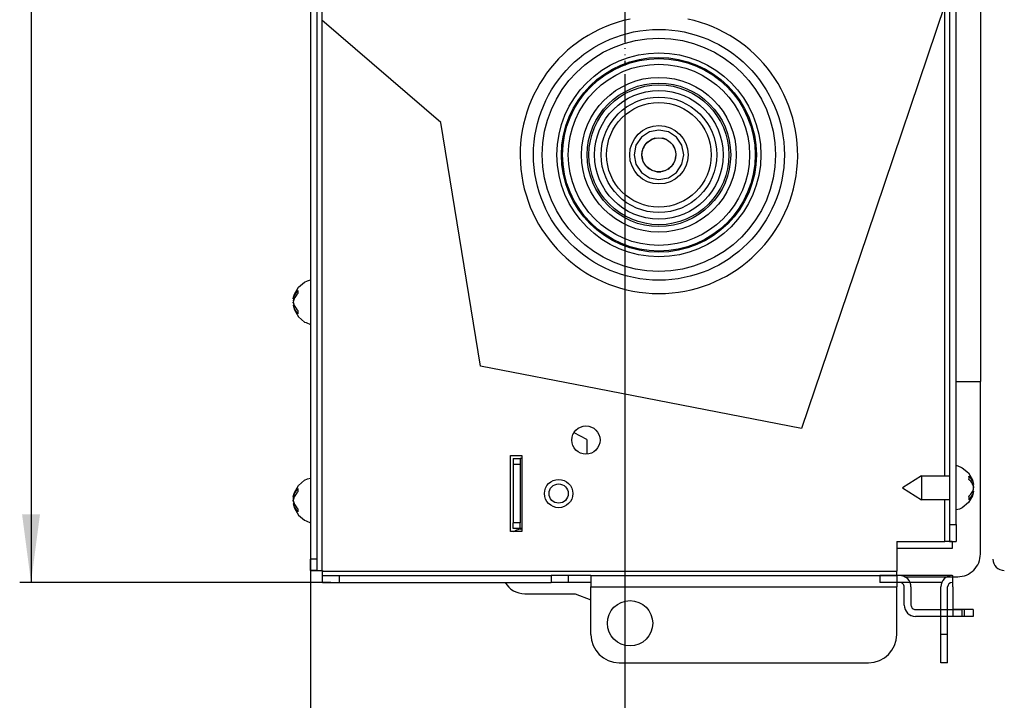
# Model space of a CAD drawing. Extents: x 2294 to 4489, y 2818 to 4211.
# Tile 27 of 32: x 4009 to 4182, y 3382 to 3502. Entities that reach past the tile are written whole.
import ezdxf

# ---------------------------------------------------------------- set-up
doc = ezdxf.new("R2010")
doc.units = 0
doc.linetypes.add('PHANTOM', pattern=[13, 10, -1, 0, -1, 0, -1])
doc.layers.get('0').update_dxf_attribs({"linetype": 'CONTINUOUS'})
doc.layers.add('1', color=7, linetype='CONTINUOUS')
doc.styles.add('CONVERTER_11', font='txt.shx', dxfattribs={"width": 0.9})
doc.dimstyles.new('ME10_DIM_14', dxfattribs={"dimtxt": 12, "dimasz": 12, "dimexe": 2, "dimexo": 1.5, "dimgap": 2, "dimtad": 1, "dimtxsty": 'CONVERTER_11', "dimsah": 1, "dimcen": 0.09, "dimclrd": 2, "dimclre": 2, "dimclrt": 2, "dimazin": 3, "dimtfac": 1, "dimtdec": 4, "dimtofl": 0, "dimtmove": 0, "dimatfit": 3, "dimtolj": 1, "dimtzin": 0})
doc.dimstyles.new('ME10_DIM_23', dxfattribs={"dimtxt": 12, "dimasz": 12, "dimexe": 2, "dimexo": 1.5, "dimgap": 2, "dimtad": 1, "dimtxsty": 'CONVERTER_11', "dimsah": 1, "dimcen": 0.09, "dimclrd": 2, "dimclre": 2, "dimclrt": 2, "dimazin": 3, "dimtfac": 1, "dimtdec": 4, "dimtofl": 0, "dimtmove": 0, "dimatfit": 3, "dimtolj": 1, "dimtzin": 0})

# ---------------------------------------------------------------- blocks, each defined once
blk = doc.blocks.new('*D6')
at = {"layer": '1', "color": 2, "linetype": 'CONTINUOUS'}
for p, q in [((4059.98, 3550.06), (4059.98, 3279.3)), ((4115.48, 3492.73), (4115.48, 3279.3)), ((4115.48, 3281.3), (4059.98, 3281.3))]:
    blk.add_line(p, q, dxfattribs=at)
at = {"layer": '1', "color": 2}
for points in [[(4071.98, 3282.88), (4071.98, 3279.72), (4059.98, 3281.3)], [(4103.48, 3279.72), (4103.48, 3282.88), (4115.48, 3281.3)]]:
    blk.add_solid(points, dxfattribs=at)
at = {"layer": '1', "color": 2, "insert": (4071.23, 3284.5), "char_height": 12, "attachment_point": 7, "rotation": 0.0001, "style": 'CONVERTER_11'}
blk.add_mtext('55,5', dxfattribs=at)
blk = doc.blocks.new('*D15')
at = {"layer": '1', "color": 2, "linetype": 'CONTINUOUS'}
for p, q in [((4069, 4038.97), (4008.64, 4038.97)), ((4010.64, 4038.97), (4010.64, 3402.97)), ((4063.58, 3402.97), (4008.64, 3402.97))]:
    blk.add_line(p, q, dxfattribs=at)
at = {"layer": '1', "color": 2}
for points in [[(4012.22, 4026.97), (4009.06, 4026.97), (4010.64, 4038.97)], [(4009.06, 3414.97), (4012.22, 3414.97), (4010.64, 3402.97)]]:
    blk.add_solid(points, dxfattribs=at)
at = {"layer": '1', "color": 2, "insert": (4008.64, 3677.25), "char_height": 12, "attachment_point": 7, "rotation": 90, "style": 'CONVERTER_11'}
blk.add_mtext('636', dxfattribs=at)
blk = doc.blocks.new('SL')
at = {"color": 7, "linetype": 'CONTINUOUS'}
for p, q in [((4059.978, 3551.559), (4059.978, 3407.067)), ((4061.178, 3407.067), (4061.178, 3551.559)), ((4172.778, 3534.367), (4172.778, 3413.167)), ((4173.978, 3413.167), (4173.978, 3534.367)), ((4178.23, 3511.91), (4178.23, 3439.363)), ((4118.381, 3481.564), (4117.432, 3480.143)), ((4119.802, 3482.514), (4118.381, 3481.564)), ((4121.478, 3482.847), (4119.802, 3482.514)), ((4121.088, 3481.421), (4121.478, 3481.467)), ((4123.154, 3482.514), (4121.478, 3482.847)), ((4121.478, 3481.467), (4121.868, 3481.421)), ((4124.575, 3481.564), (4123.154, 3482.514)), ((4125.525, 3480.143), (4124.575, 3481.564)), ((4117.432, 3480.143), (4117.098, 3478.467)), ((4119.072, 3480.259), (4119.147, 3480.338)), ((4119.28, 3480.48), (4119.55, 3480.765)), ((4119.55, 3480.765), (4119.878, 3480.981)), ((4120.04, 3481.088), (4120.132, 3481.148)), ((4120.786, 3481.386), (4120.895, 3481.399)), ((4122.061, 3481.399), (4122.17, 3481.386)), ((4122.825, 3481.148), (4122.916, 3481.088)), ((4123.079, 3480.981), (4123.407, 3480.765)), ((4123.407, 3480.765), (4123.676, 3480.48)), ((4123.809, 3480.338), (4123.885, 3480.259)), ((4125.858, 3478.467), (4125.525, 3480.143)), ((4117.098, 3478.467), (4117.432, 3476.791)), ((4118.483, 3478.293), (4118.49, 3478.402)), ((4118.501, 3478.596), (4118.524, 3478.988)), ((4118.524, 3478.988), (4118.636, 3479.364)), ((4118.692, 3479.55), (4118.724, 3479.655)), ((4124.233, 3479.655), (4124.264, 3479.55)), ((4124.32, 3479.364), (4124.433, 3478.988)), ((4124.433, 3478.988), (4124.455, 3478.596)), ((4124.467, 3478.402), (4124.473, 3478.293)), ((4125.525, 3476.791), (4125.858, 3478.467)), ((4117.432, 3476.791), (4118.381, 3475.37)), ((4118.648, 3477.506), (4118.604, 3477.607)), ((4118.88, 3476.967), (4118.725, 3477.328)), ((4119.115, 3476.652), (4118.88, 3476.967)), ((4119.296, 3476.408), (4119.231, 3476.496)), ((4123.726, 3476.496), (4123.66, 3476.408)), ((4124.076, 3476.967), (4123.842, 3476.652)), ((4124.232, 3477.328), (4124.076, 3476.967)), ((4124.352, 3477.607), (4124.309, 3477.506)), ((4124.575, 3475.37), (4125.525, 3476.791)), ((4118.381, 3475.37), (4119.802, 3474.42)), ((4119.928, 3475.911), (4119.83, 3475.961)), ((4120.452, 3475.648), (4120.101, 3475.824)), ((4120.834, 3475.557), (4120.452, 3475.648)), ((4121.13, 3475.487), (4121.023, 3475.513)), ((4121.933, 3475.513), (4121.826, 3475.487)), ((4122.504, 3475.648), (4122.122, 3475.557)), ((4122.855, 3475.824), (4122.504, 3475.648)), ((4123.127, 3475.961), (4123.029, 3475.911)), ((4123.154, 3474.42), (4124.575, 3475.37)), ((4119.802, 3474.42), (4121.478, 3474.087)), ((4121.478, 3474.087), (4123.154, 3474.42)), ((4057.845, 3455.088), (4058.943, 3455.998)), ((4058.943, 3455.998), (4059.432, 3456.228)), ((4059.432, 3456.228), (4059.978, 3456.382)), ((4056.988, 3453.331), (4057.127, 3453.862)), ((4057.127, 3453.862), (4057.845, 3455.088)), ((4056.917, 3453.033), (4056.988, 3453.331)), ((4056.926, 3453.091), (4056.917, 3453.033)), ((4056.917, 3453.033), (4057.089, 3453.033)), ((4056.939, 3452.337), (4056.917, 3452.467)), ((4057.083, 3451.901), (4056.917, 3451.901)), ((4056.917, 3451.901), (4057.127, 3451.072)), ((4056.961, 3452.273), (4056.939, 3452.337)), ((4056.961, 3452.661), (4056.999, 3452.825)), ((4056.999, 3452.825), (4057.083, 3453.033)), ((4057.127, 3451.072), (4057.845, 3449.846)), ((4057.845, 3449.846), (4058.943, 3448.936)), ((4058.943, 3448.936), (4059.183, 3448.839)), ((4059.183, 3448.839), (4059.978, 3448.484)), ((4173.978, 3438.463), (4178.23, 3438.463)), ((4178.23, 3439.363), (4178.23, 3438.463)), ((4178.23, 3407.967), (4178.23, 3438.463)), ((4108.778, 3428.192), (4106.509, 3429.393)), ((4108.778, 3428.192), (4108.778, 3425.637)), ((4095.278, 3425.354), (4097.278, 3425.354)), ((4095.278, 3411.954), (4095.278, 3425.354)), ((4095.778, 3424.854), (4096.978, 3424.854)), ((4095.778, 3424.854), (4095.778, 3423.854)), ((4097.278, 3424.854), (4096.978, 3424.854)), ((4096.978, 3424.854), (4096.978, 3423.854)), ((4097.278, 3425.354), (4097.278, 3411.954)), ((4095.778, 3423.854), (4095.778, 3413.454)), ((4096.978, 3423.854), (4096.978, 3413.454)), ((4173.978, 3423.65), (4174.773, 3423.295)), ((4174.773, 3423.295), (4175.013, 3423.198)), ((4175.013, 3423.198), (4176.112, 3422.288)), ((4057.845, 3420.088), (4058.943, 3420.998)), ((4058.943, 3420.998), (4059.432, 3421.228)), ((4059.432, 3421.228), (4059.978, 3421.382)), ((4167.853, 3421.767), (4164.478, 3419.667)), ((4167.853, 3421.767), (4167.853, 3417.727)), ((4167.853, 3421.767), (4172.778, 3421.767)), ((4176.112, 3422.288), (4176.829, 3421.062)), ((4176.829, 3421.062), (4177.039, 3420.233)), ((4056.988, 3418.331), (4057.127, 3418.862)), ((4057.127, 3418.862), (4057.845, 3420.088)), ((4164.478, 3419.667), (4167.853, 3417.567)), ((4176.867, 3420.233), (4176.995, 3419.861)), ((4177.039, 3419.101), (4176.867, 3419.101)), ((4176.873, 3420.233), (4177.039, 3420.233)), ((4176.958, 3419.309), (4176.873, 3419.101)), ((4177.039, 3419.101), (4176.969, 3418.803)), ((4176.995, 3419.861), (4177.017, 3419.797)), ((4177.017, 3419.797), (4177.039, 3419.667)), ((4177.03, 3419.044), (4177.039, 3419.101)), ((4056.917, 3418.033), (4056.988, 3418.331)), ((4056.926, 3418.091), (4056.917, 3418.033)), ((4056.917, 3418.033), (4057.089, 3418.033)), ((4056.939, 3417.337), (4056.917, 3417.467)), ((4056.961, 3417.273), (4056.939, 3417.337)), ((4056.961, 3417.661), (4056.999, 3417.825)), ((4056.999, 3417.825), (4057.083, 3418.033)), ((4167.853, 3417.727), (4167.853, 3417.567)), ((4172.778, 3417.567), (4167.853, 3417.567)), ((4176.829, 3418.272), (4176.112, 3417.046)), ((4176.969, 3418.803), (4176.829, 3418.272)), ((4057.083, 3416.901), (4056.917, 3416.901)), ((4056.917, 3416.901), (4057.127, 3416.072)), ((4057.127, 3416.072), (4057.845, 3414.846)), ((4174.524, 3415.906), (4173.978, 3415.752)), ((4175.013, 3416.136), (4174.524, 3415.906)), ((4176.112, 3417.046), (4175.013, 3416.136)), ((4057.845, 3414.846), (4058.943, 3413.936)), ((4058.943, 3413.936), (4059.183, 3413.839)), ((4059.183, 3413.839), (4059.978, 3413.484)), ((4097.278, 3411.954), (4095.278, 3411.954)), ((4095.778, 3412.454), (4095.778, 3413.454)), ((4096.978, 3412.454), (4095.778, 3412.454)), ((4095.853, 3411.954), (4096.094, 3412.079)), ((4096.978, 3412.454), (4096.978, 3413.454)), ((4097.278, 3412.454), (4096.978, 3412.454)), ((4097.09, 3412.393), (4097.278, 3412.418)), ((4172.778, 3413.167), (4172.778, 3410.167)), ((4173.978, 3413.167), (4173.978, 3410.167)), ((4163.478, 3410.167), (4171.978, 3410.167)), ((4163.478, 3410.167), (4163.478, 3404.967)), ((4172.778, 3410.167), (4171.978, 3410.167)), ((4172.855, 3410.167), (4172.778, 3410.167)), ((4172.778, 3410.167), (4173.978, 3410.167)), ((4173.097, 3410.167), (4172.855, 3410.167)), ((4173.23, 3410.167), (4173.097, 3410.167)), ((4173.23, 3410.167), (4173.23, 3408.967)), ((4173.23, 3408.967), (4163.478, 3408.967)), ((4059.978, 3405.067), (4059.978, 3407.067)), ((4061.178, 3405.067), (4061.178, 3407.067)), ((4059.978, 3405.067), (4061.165, 3405.067)), ((4061.178, 3405.067), (4059.978, 3405.067)), ((4061.165, 3405.067), (4061.178, 3405.067)), ((4061.178, 3405.067), (4061.978, 3405.067)), ((4062.078, 3405.067), (4061.978, 3405.067)), ((4062.078, 3405.067), (4062.078, 3404.967)), ((4062.078, 3404.167), (4062.078, 3404.967)), ((4163.478, 3404.167), (4163.478, 3404.967)), ((4062.078, 3402.967), (4062.078, 3404.167)), ((4062.078, 3404.167), (4065.078, 3404.167)), ((4065.078, 3404.167), (4102.478, 3404.167)), ((4105.478, 3404.167), (4102.478, 3404.167)), ((4105.478, 3404.167), (4105.478, 3402.967)), ((4109.478, 3404.167), (4105.478, 3404.167)), ((4109.478, 3404.167), (4109.478, 3402.167)), ((4109.478, 3404.167), (4163.478, 3404.167)), ((4163.449, 3404.167), (4160.449, 3404.167)), ((4160.449, 3404.167), (4160.449, 3402.967)), ((4173.249, 3404.167), (4163.449, 3404.167)), ((4163.978, 3404.167), (4163.478, 3404.167)), ((4163.478, 3404.167), (4163.478, 3402.167)), ((4164.826, 3403.967), (4174.23, 3403.967)), ((4173.249, 3404.167), (4173.349, 3404.167)), ((4173.349, 3402.167), (4173.349, 3404.167)), ((4062.078, 3402.967), (4065.078, 3402.967)), ((4065.078, 3402.967), (4102.478, 3402.967)), ((4105.478, 3402.967), (4102.478, 3402.967)), ((4109.478, 3402.967), (4105.478, 3402.967)), ((4109.478, 3393.767), (4109.478, 3402.167)), ((4163.449, 3402.967), (4160.449, 3402.967)), ((4171.425, 3402.967), (4163.449, 3402.967)), ((4163.978, 3402.967), (4163.478, 3402.967)), ((4163.478, 3393.767), (4163.478, 3402.167)), ((4164.778, 3398.967), (4164.778, 3402.167)), ((4165.978, 3402.167), (4165.978, 3398.967)), ((4171.249, 3393.767), (4171.249, 3402.167)), ((4172.449, 3393.767), (4172.449, 3402.167)), ((4173.249, 3402.967), (4173.349, 3402.967)), ((4173.349, 3402.167), (4173.349, 3398.967)), ((4097.784, 3400.967), (4106.694, 3400.967)), ((4106.694, 3400.967), (4109.478, 3399.872)), ((4166.778, 3398.167), (4174.978, 3398.167)), ((4173.349, 3398.967), (4173.349, 3398.167)), ((4173.349, 3398.167), (4173.349, 3396.967)), ((4175.349, 3398.167), (4173.349, 3398.167)), ((4176.978, 3398.167), (4174.978, 3398.167)), ((4176.978, 3398.167), (4176.978, 3396.967)), ((4174.978, 3396.967), (4166.778, 3396.967)), ((4175.349, 3396.967), (4173.349, 3396.967)), ((4176.978, 3396.967), (4174.978, 3396.967)), ((4171.249, 3388.767), (4171.249, 3393.767)), ((4172.449, 3388.767), (4172.449, 3393.767)), ((4114.478, 3388.767), (4158.478, 3388.767)), ((4172.449, 3388.767), (4171.249, 3388.767))]:
    blk.add_line(p, q, dxfattribs=at)
at = {"color": 124, "linetype": 'CONTINUOUS'}
for p, q in [((4061.978, 3548.967), (4061.978, 3502.225)), ((4171.978, 3421.767), (4171.978, 3504.956)), ((4061.978, 3502.225), (4061.978, 3405.067)), ((4095.778, 3423.854), (4096.978, 3423.854)), ((4171.978, 3410.167), (4171.978, 3417.567)), ((4096.978, 3413.454), (4095.778, 3413.454)), ((4172.778, 3413.167), (4173.978, 3413.167)), ((4061.178, 3407.067), (4059.978, 3407.067)), ((4062.078, 3404.967), (4163.478, 3404.967)), ((4065.078, 3402.967), (4065.078, 3404.167)), ((4102.478, 3404.167), (4102.478, 3402.967)), ((4163.449, 3404.167), (4163.449, 3402.967)), ((4109.478, 3402.167), (4163.478, 3402.167)), ((4174.978, 3398.167), (4174.978, 3396.967)), ((4175.349, 3398.167), (4175.349, 3396.967)), ((4172.449, 3393.767), (4171.249, 3393.767))]:
    blk.add_line(p, q, dxfattribs=at)
for radius in [22.141, 20.586, 18, 16, 13.666, 12.67, 12.349, 11.352, 10.198, 9.227, 5.151]:
    blk.add_circle((4121.478, 3478.467), radius, dxfattribs=at)
at = {"color": 7, "linetype": 'CONTINUOUS'}
for centre, radius in [((4121.478, 3478.467), 17.2), ((4121.478, 3478.467), 17), ((4121.478, 3478.467), 3), ((4108.593, 3428.1), 2.5), ((4103.778, 3418.654), 2.5), ((4103.778, 3418.654), 1.7), ((4116.378, 3395.746), 4)]:
    blk.add_circle(centre, radius, dxfattribs=at)
for centre, radius, start, end in [((4121.478, 3478.467), 24.497, 102, 78), ((4121.478, 3478.467), 3, 143.33299, 156.66615), ((4121.478, 3478.467), 3, 103.33325, 116.66656), ((4121.478, 3478.467), 3, 63.33344, 76.66675), ((4121.478, 3478.467), 3, 23.33385, 36.66701), ((4121.478, 3478.467), 3, -176.66664, -163.33333), ((4121.478, 3478.467), 3, -16.66667, -3.33335), ((4121.478, 3478.467), 3, -136.66667, -123.33333), ((4121.478, 3478.467), 3, -56.66667, -43.33333), ((4121.478, 3478.467), 3, -96.66667, -83.33333), ((4097.784, 3408.454), 4, 100.00131, 115.00142), ((4174.23, 3407.967), 4, -90.00002, 0.00002), ((4182.449, 3407.067), 2, -179.99979, -90.00021), ((4163.978, 3402.167), 2, -0.00012, 90.00012), ((4173.249, 3402.167), 2, 90.00005, 179.99995), ((4097.784, 3404.967), 4, -150.00006, -89.99994), ((4163.978, 3402.167), 0.8, -0.00099, 89.99962), ((4173.249, 3402.167), 0.8, 90.00122, -179.99903), ((4166.778, 3398.967), 2, 179.99987, -89.99987), ((4166.778, 3398.967), 0.8, 179.99899, -90.00036), ((4166.778, 3398.967), 2, -120.00161, -108.00149), ((4114.478, 3393.767), 5, -179.99999, -90.00001), ((4158.478, 3393.767), 5, -89.99998, -0.00002)]:
    blk.add_arc(centre, radius, start, end, dxfattribs=at)
for points, knots in [([(4057.745, 3454.518), (4057.636, 3454.409), (4057.423, 3454.196), (4057.178, 3453.827), (4056.997, 3453.44), (4056.944, 3453.167), (4056.917, 3453.033)], [0, 0, 0, 0, 0.4612545, 0.9010043, 1.3228437, 1.7322918, 1.7322918, 1.7322918, 1.7322918]), ([(4057.745, 3453.952), (4057.636, 3453.843), (4057.423, 3453.63), (4057.178, 3453.261), (4056.997, 3452.874), (4056.944, 3452.601), (4056.917, 3452.467)], [0, 0, 0, 0, 0.4612548, 0.9010045, 1.3228438, 1.732291, 1.732291, 1.732291, 1.732291]), ([(4057.745, 3454.518), (4057.733, 3454.423), (4057.708, 3454.235), (4057.733, 3454.046), (4057.745, 3453.952)], [0, 0, 0, 0, 0.28389825, 0.56779547, 0.56779547, 0.56779547, 0.56779547]), ([(4056.917, 3452.467), (4056.944, 3452.333), (4056.997, 3452.06), (4057.178, 3451.673), (4057.423, 3451.304), (4057.636, 3451.091), (4057.745, 3450.982)], [0, 0, 0, 0, 0.4094475, 0.8312867, 1.2710361, 1.7322875, 1.7322875, 1.7322875, 1.7322875]), ([(4056.917, 3451.901), (4056.944, 3451.767), (4056.997, 3451.494), (4057.178, 3451.107), (4057.423, 3450.738), (4057.636, 3450.525), (4057.745, 3450.416)], [0, 0, 0, 0, 0.4094478, 0.8312873, 1.2710369, 1.7322909, 1.7322909, 1.7322909, 1.7322909]), ([(4177.039, 3420.233), (4177.013, 3420.367), (4176.959, 3420.64), (4176.779, 3421.027), (4176.533, 3421.396), (4176.32, 3421.609), (4176.211, 3421.718)], [0, 0, 0, 0, 0.4094469, 0.8312856, 1.2710346, 1.7322882, 1.7322882, 1.7322882, 1.7322882]), ([(4176.211, 3421.152), (4176.223, 3421.246), (4176.248, 3421.435), (4176.223, 3421.623), (4176.211, 3421.718)], [0, 0, 0, 0, 0.28390097, 0.56780184, 0.56780184, 0.56780184, 0.56780184]), ([(4177.039, 3419.667), (4177.013, 3419.801), (4176.959, 3420.074), (4176.779, 3420.461), (4176.533, 3420.83), (4176.32, 3421.043), (4176.211, 3421.152)], [0, 0, 0, 0, 0.409447, 0.8312858, 1.271035, 1.7322889, 1.7322889, 1.7322889, 1.7322889]), ([(4057.745, 3419.518), (4057.636, 3419.409), (4057.423, 3419.196), (4057.178, 3418.827), (4056.997, 3418.44), (4056.944, 3418.167), (4056.917, 3418.033)], [0, 0, 0, 0, 0.4612536, 0.9010032, 1.3228427, 1.7322907, 1.7322907, 1.7322907, 1.7322907]), ([(4057.745, 3418.952), (4057.636, 3418.843), (4057.423, 3418.63), (4057.178, 3418.261), (4056.997, 3417.874), (4056.944, 3417.601), (4056.917, 3417.467)], [0, 0, 0, 0, 0.4612503, 0.9009995, 1.3228387, 1.7322863, 1.7322863, 1.7322863, 1.7322863]), ([(4057.745, 3419.518), (4057.733, 3419.423), (4057.708, 3419.235), (4057.733, 3419.046), (4057.745, 3418.952)], [0, 0, 0, 0, 0.28388945, 0.56777884, 0.56777884, 0.56777884, 0.56777884]), ([(4176.211, 3418.182), (4176.32, 3418.291), (4176.533, 3418.504), (4176.779, 3418.873), (4176.959, 3419.26), (4177.013, 3419.533), (4177.039, 3419.667)], [0, 0, 0, 0, 0.4612537, 0.9010027, 1.3228413, 1.7322882, 1.7322882, 1.7322882, 1.7322882]), ([(4176.211, 3417.616), (4176.32, 3417.725), (4176.533, 3417.938), (4176.779, 3418.307), (4176.959, 3418.694), (4177.013, 3418.967), (4177.039, 3419.101)], [0, 0, 0, 0, 0.4612538, 0.901003, 1.3228417, 1.7322888, 1.7322888, 1.7322888, 1.7322888]), ([(4176.958, 3419.309), (4176.975, 3419.368), (4177.01, 3419.486), (4177.03, 3419.607), (4177.039, 3419.667)], [0, 0, 0, 0, 0.18449755, 0.36724319, 0.36724319, 0.36724319, 0.36724319]), ([(4056.917, 3417.467), (4056.944, 3417.333), (4056.997, 3417.06), (4057.178, 3416.673), (4057.423, 3416.304), (4057.636, 3416.091), (4057.745, 3415.982)], [0, 0, 0, 0, 0.4094479, 0.8312874, 1.2710373, 1.7322932, 1.7322932, 1.7322932, 1.7322932]), ([(4176.211, 3417.616), (4176.223, 3417.711), (4176.248, 3417.899), (4176.223, 3418.088), (4176.211, 3418.182)], [0, 0, 0, 0, 0.28388983, 0.56778277, 0.56778277, 0.56778277, 0.56778277]), ([(4056.917, 3416.901), (4056.944, 3416.767), (4056.997, 3416.494), (4057.178, 3416.107), (4057.423, 3415.738), (4057.636, 3415.525), (4057.745, 3415.416)], [0, 0, 0, 0, 0.4094474, 0.8312866, 1.271036, 1.7322886, 1.7322886, 1.7322886, 1.7322886])]:
    blk.add_open_spline(points, degree=3, knots=knots, dxfattribs=at)
for points in [[(4057.745, 3450.982), (4057.733, 3450.888), (4057.708, 3450.699), (4057.733, 3450.511), (4057.745, 3450.416)], [(4057.745, 3415.982), (4057.733, 3415.888), (4057.708, 3415.699), (4057.733, 3415.511), (4057.745, 3415.416)]]:
    blk.add_open_spline(points, degree=3, dxfattribs=at)
at = {"layer": '1', "color": 2, "linetype": 'PHANTOM'}
blk.add_line((4115.478, 3521.481), (4115.478, 3494.235), dxfattribs=at)
at = {"layer": '1', "color": 12, "linetype": 'CONTINUOUS'}
for p, q in [((4171.978, 3504.956), (4158.218, 3464.34)), ((4083.007, 3484.157), (4061.978, 3502.225)), ((4090.007, 3441.157), (4083.007, 3484.157)), ((4158.218, 3464.34), (4146.634, 3430.146)), ((4110.634, 3437.146), (4090.007, 3441.157)), ((4146.634, 3430.146), (4110.634, 3437.146))]:
    blk.add_line(p, q, dxfattribs=at)
at = {"layer": '1'}
dim = blk.add_linear_dim(base=(4010.639, 4038.967), p1=(4065.078, 3402.967), p2=(4070.499, 4038.967), angle=90, dimstyle='ME10_DIM_23', dxfattribs=at)
dim.commit()
dim.dimension.update_dxf_attribs({"geometry": '*D15', "text_midpoint": (4002.639, 3691.646), "text_rotation": 90})
dim = blk.add_linear_dim(base=(4115.478, 3281.297), p1=(4059.978, 3551.559), p2=(4115.478, 3494.235), dimstyle='ME10_DIM_14', dxfattribs=at)
dim.commit()
dim.dimension.update_dxf_attribs({"geometry": '*D6', "text_midpoint": (4087.728, 3289.897), "text_rotation": 0.00014})

msp = doc.modelspace()

# ---------------------------------------------------------------- block references
msp.add_blockref('SL', (0, 0))

doc.saveas('drawing.dxf')
